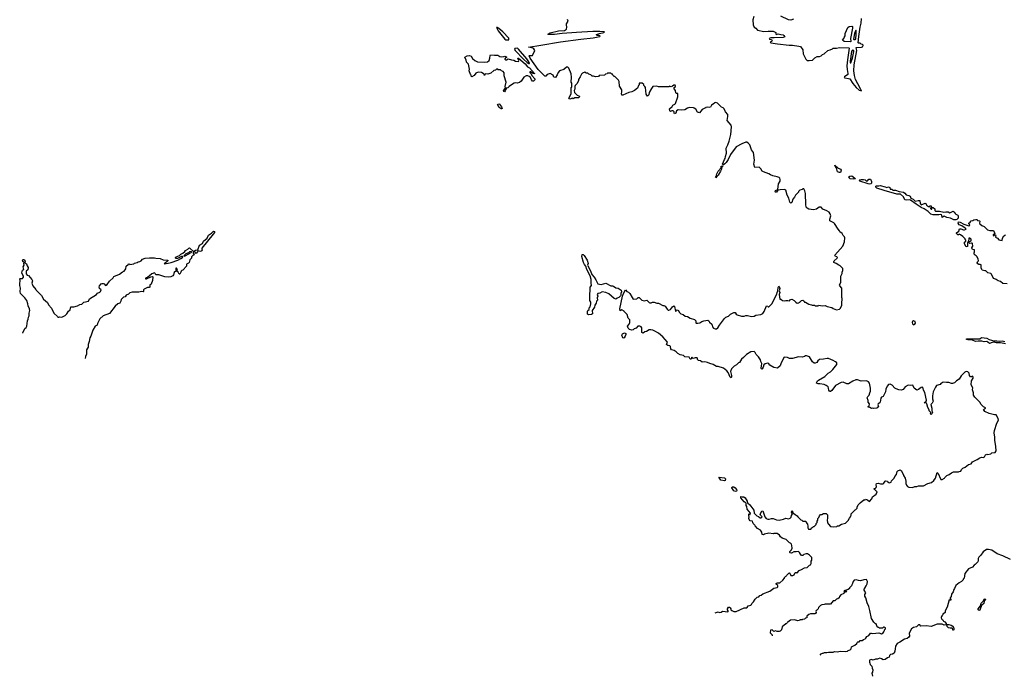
# Model space of a CAD drawing. Extents: x 2470790 to 2659118, y 702284 to 849036.
# Tile 1 of 154: x 2489317 to 2507334, y 750737 to 762759. Entities that reach past the tile are written whole.
import ezdxf

# ---------------------------------------------------------------- set-up
doc = ezdxf.new("R2010")
doc.units = 0

msp = doc.modelspace()

# ---------------------------------------------------------------- linework, layer by layer
at = {"layer": '0CON10XD'}
for points in [[(2500522, 757675), (2500545, 757640), (2500612, 757648), (2500635, 757670), (2500655, 757670), (2500703, 757623), (2500745, 757612), (2500792, 757622), (2500834, 757584), (2500848, 757578), (2500872, 757578), (2500895, 757590), (2500925, 757590), (2500975, 757572), (2501005, 757572), (2501088, 757528), (2501105, 757528), (2501130, 757515), (2501165, 757460), (2501183, 757443), (2501195, 757440), (2501226, 757454), (2501265, 757503), (2501285, 757518), (2501299, 757505), (2501315, 757422), (2501328, 757422), (2501332, 757438), (2501345, 757450), (2501370, 757435), (2501382, 757402), (2501413, 757375), (2501460, 757360), (2501493, 757333), (2501535, 757327), (2501585, 757296), (2501665, 757271), (2501687, 757245), (2501688, 757208), (2501695, 757200), (2501725, 757200), (2501765, 757210), (2501800, 757235), (2501834, 757246), (2501906, 757256), (2501926, 757246), (2501940, 757220), (2501981, 757185), (2501996, 757135), (2502013, 757113), (2502045, 757098), (2502065, 757098), (2502094, 757115), (2502125, 757168), (2502215, 757288), (2502237, 757313), (2502285, 757332), (2502325, 757368), (2502385, 757401), (2502406, 757396), (2502425, 757370), (2502448, 757358), (2502524, 757334), (2502575, 757333), (2502605, 757342), (2502635, 757342), (2502705, 757322), (2502755, 757332), (2502785, 757348), (2502877, 757363), (2502915, 757382), (2502942, 757415), (2502985, 757520), (2503007, 757517), (2503015, 757500), (2503025, 757500), (2503082, 757555), (2503173, 757735), (2503176, 757765), (2503191, 757795), (2503193, 757855), (2503205, 757878), (2503215, 757872), (2503224, 757835), (2503216, 757795), (2503226, 757765), (2503211, 757725), (2503225, 757642), (2503245, 757640), (2503275, 757620), (2503305, 757612), (2503335, 757620), (2503375, 757620), (2503405, 757612), (2503422, 757635), (2503445, 757642), (2503486, 757616), (2503517, 757587), (2503545, 757572), (2503572, 757578), (2503585, 757590), (2503595, 757590), (2503623, 757617), (2503645, 757622), (2503663, 757613), (2503675, 757590), (2503695, 757590), (2503755, 757550), (2503805, 757540), (2503815, 757530), (2503865, 757530), (2503875, 757520), (2503925, 757520), (2503935, 757530), (2504005, 757520), (2504055, 757528), (2504095, 757508), (2504175, 757488), (2504205, 757470), (2504265, 757450), (2504315, 757460), (2504335, 757480), (2504358, 757535), (2504358, 757595), (2504368, 757625), (2504368, 757655), (2504360, 757675), (2504360, 757845), (2504322, 757885), (2504318, 757905), (2504340, 757945), (2504340, 758065), (2504368, 758115), (2504368, 758135), (2504382, 758165), (2504382, 758185), (2504376, 758206), (2504330, 758255), (2504303, 758263), (2504260, 758295), (2504215, 758312), (2504212, 758325), (2504218, 758345), (2504278, 758395), (2504280, 758405), (2504270, 758415), (2504242, 758425), (2504232, 758445), (2504332, 758555), (2504376, 758614), (2504410, 758695), (2504418, 758765), (2504410, 758785), (2504385, 758810), (2504366, 758846), (2504322, 758875), (2504318, 758895), (2504292, 758925), (2504229, 759029), (2504215, 759042), (2504142, 759075), (2504139, 759105), (2504157, 759165), (2504146, 759206), (2504128, 759235), (2504085, 759262), (2504015, 759292), (2503985, 759328), (2503945, 759326), (2503895, 759290), (2503845, 759280), (2503755, 759293), (2503725, 759307), (2503711, 759325), (2503700, 759375), (2503698, 759575), (2503683, 759625), (2503665, 759660), (2503645, 759660), (2503635, 759650), (2503595, 759640), (2503570, 759615), (2503565, 759600), (2503514, 759546), (2503493, 759507), (2503464, 759476), (2503448, 759412), (2503425, 759398), (2503410, 759420), (2503389, 759489), (2503358, 759545), (2503335, 759637), (2503309, 759649), (2503235, 759647), (2503191, 759639), (2503165, 759604), (2503145, 759600), (2503138, 759605), (2503145, 759630), (2503187, 759653), (2503203, 759755), (2503231, 759805), (2503233, 759835), (2503227, 759855), (2503215, 759867), (2503175, 759883), (2503098, 759902), (2503055, 759916), (2503025, 759936), (2502925, 759971), (2502905, 759987), (2502879, 760029), (2502845, 760058), (2502770, 760055), (2502750, 760115), (2502761, 760185), (2502742, 760325), (2502710, 760375), (2502675, 760468), (2502649, 760499), (2502625, 760518), (2502605, 760518), (2502530, 760485), (2502428, 760432), (2502325, 760292), (2502279, 760201), (2502243, 760147), (2502220, 760120), (2502195, 760101), (2502185, 760100), (2502178, 760115), (2502212, 760198), (2502226, 760215), (2502229, 760255), (2502253, 760313), (2502244, 760406), (2502274, 760466), (2502298, 760535), (2502330, 760655), (2502344, 760795), (2502336, 760826), (2502260, 760915), (2502272, 760985), (2502272, 761025), (2502232, 761075), (2502205, 761130), (2502190, 761145), (2502160, 761155), (2502088, 761228), (2502055, 761240), (2502034, 761236), (2502009, 761211), (2501977, 761193), (2501955, 761160), (2501935, 761152), (2501905, 761158), (2501875, 761150), (2501868, 761142), (2501855, 761140), (2501805, 761112), (2501755, 761052), (2501722, 761065), (2501689, 761119), (2501661, 761141), (2501645, 761148), (2501575, 761152), (2501538, 761142), (2501485, 761110), (2501425, 761104), (2501365, 761107), (2501338, 761092), (2501325, 761047), (2501298, 761038), (2501290, 761055), (2501292, 761075), (2501275, 761090), (2501248, 761092), (2501225, 761080), (2501212, 761092), (2501210, 761125), (2501258, 761172), (2501260, 761185), (2501270, 761195), (2501305, 761210), (2501320, 761225), (2501359, 761345), (2501360, 761405), (2501335, 761410), (2501322, 761422), (2501320, 761465), (2501290, 761495), (2501290, 761515), (2501317, 761533), (2501317, 761547), (2501308, 761558), (2501285, 761560), (2501265, 761540), (2501235, 761532), (2501218, 761538), (2501205, 761540), (2501195, 761530), (2501115, 761532), (2501095, 761528), (2501005, 761532), (2500975, 761542), (2500905, 761538), (2500875, 761500), (2500838, 761425), (2500827, 761383), (2500805, 761360), (2500782, 761395), (2500768, 761515), (2500757, 761537), (2500740, 761555), (2500735, 761570), (2500705, 761600), (2500655, 761600), (2500650, 761595), (2500650, 761565), (2500640, 761555), (2500620, 761505), (2500565, 761460), (2500515, 761438), (2500465, 761428), (2500355, 761378), (2500338, 761378), (2500328, 761405), (2500338, 761435), (2500338, 761475), (2500292, 761545), (2500288, 761625), (2500275, 761650), (2500205, 761720), (2500195, 761720), (2500170, 761745), (2500165, 761760), (2500155, 761760), (2500135, 761780), (2500075, 761780), (2500065, 761770), (2500035, 761760), (2500017, 761743), (2499935, 761740), (2499923, 761737), (2499905, 761720), (2499855, 761710), (2499817, 761727), (2499795, 761728), (2499765, 761750), (2499733, 761763), (2499715, 761780), (2499683, 761783), (2499665, 761800), (2499655, 761800), (2499615, 761782), (2499595, 761760), (2499575, 761710), (2499542, 761665), (2499542, 761645), (2499517, 761593), (2499480, 761555), (2499473, 761535), (2499472, 761488), (2499460, 761465), (2499470, 761425), (2499515, 761380), (2499550, 761365), (2499560, 761355), (2499560, 761345), (2499545, 761330), (2499475, 761330), (2499445, 761310), (2499435, 761320), (2499385, 761302), (2499371, 761311), (2499366, 761325), (2499405, 761402), (2499410, 761515), (2499420, 761525), (2499422, 761565), (2499420, 761595), (2499410, 761615), (2499417, 761705), (2499408, 761765), (2499363, 761873), (2499345, 761888), (2499325, 761892), (2499271, 761849), (2499196, 761824), (2499167, 761795), (2499153, 761747), (2499120, 761700), (2499093, 761705), (2499080, 761745), (2499025, 761777), (2498966, 761754), (2498944, 761726), (2498925, 761726), (2498805, 761847), (2498655, 762052), (2498640, 762095), (2498648, 762102), (2498700, 762105), (2498740, 762195), (2498723, 762225), (2498705, 762239), (2498665, 762253), (2498630, 762255), (2498855, 762295), (2499215, 762351), (2499585, 762401), (2499810, 762425), (2499935, 762452), (2499940, 762465), (2499905, 762472), (2499875, 762470), (2499870, 762485), (2499925, 762506), (2500005, 762522), (2500020, 762535), (2500015, 762536), (2499935, 762545), (2499805, 762543), (2499504, 762524), (2499245, 762505), (2499105, 762488), (2498985, 762488), (2498983, 762497), (2499025, 762518), (2499175, 762554), (2499285, 762564), (2499320, 762585), (2499330, 762625), (2499330, 762635), (2499320, 762645), (2499320, 762685), (2499350, 762735), (2499340, 762765)], [(2502748, 762815), (2502732, 762755), (2502737, 762665), (2502755, 762622), (2502785, 762602), (2502815, 762568), (2502935, 762540), (2503015, 762551), (2503105, 762547), (2503152, 762525), (2503154, 762495), (2503165, 762486), (2503195, 762498), (2503245, 762491), (2503285, 762480), (2503299, 762469), (2503320, 762445), (2503290, 762435), (2503125, 762424), (2503064, 762426), (2503030, 762415), (2503035, 762402), (2503075, 762398), (2503088, 762375), (2503075, 762358), (2503050, 762345), (2503060, 762335), (2503186, 762316), (2503395, 762292), (2503455, 762291), (2503576, 762276), (2503605, 762266), (2503649, 762205), (2503654, 762135), (2503699, 762039), (2503725, 762013), (2503765, 762009), (2503822, 762018), (2503865, 762062), (2503910, 762085), (2503952, 762088), (2503985, 762100), (2504005, 762120), (2504040, 762135), (2504104, 762196), (2504145, 762207), (2504190, 762225), (2504204, 762236), (2504265, 762239), (2504315, 762248), (2504490, 762245), (2504496, 762236), (2504463, 762027), (2504453, 761915), (2504459, 761845), (2504472, 761775), (2504469, 761755), (2504407, 761715), (2504403, 761703), (2504415, 761693), (2504485, 761685), (2504505, 761676), (2504560, 761590), (2504621, 761515), (2504675, 761470), (2504719, 761455), (2504704, 761495), (2504652, 761582), (2504613, 761663), (2504592, 761735), (2504579, 761825), (2504585, 761935), (2504633, 762195), (2504632, 762222), (2504621, 762249), (2504722, 762258), (2504740, 762265), (2504750, 762285), (2504750, 762295), (2504737, 762307), (2504715, 762310), (2504695, 762328), (2504668, 762328), (2504658, 762338), (2504671, 762451), (2504694, 762625), (2504713, 762695), (2504719, 762781)], [(2503475, 762770), (2503425, 762753), (2503385, 762757), (2503242, 762825)], [(2498265, 762391), (2498269, 762405), (2498265, 762418), (2498155, 762536), (2498085, 762598), (2498055, 762617), (2498042, 762618), (2498075, 762557), (2498195, 762403), (2498215, 762393), (2498265, 762391)], [(2504515, 762353), (2504405, 762361), (2504372, 762385), (2504400, 762415), (2504402, 762435), (2504419, 762465), (2504420, 762505), (2504470, 762615), (2504492, 762635), (2504545, 762641), (2504557, 762635), (2504556, 762606), (2504521, 762415), (2504525, 762360), (2504515, 762353)], [(2504605, 762395), (2504615, 762405), (2504626, 762495), (2504625, 762560), (2504617, 762567), (2504595, 762504), (2504574, 762405), (2504583, 762395), (2504605, 762395)], [(2498635, 761956), (2498643, 761957), (2498644, 761965), (2498636, 761985), (2498595, 762043), (2498445, 762222), (2498425, 762236), (2498375, 762233), (2498369, 762215), (2498381, 762195), (2498535, 762039), (2498605, 761975), (2498635, 761956)], [(2504525, 761968), (2504556, 762055), (2504580, 762175), (2504579, 762195), (2504565, 762202), (2504547, 762195), (2504538, 762175), (2504512, 762002), (2504515, 761968), (2504525, 761968)], [(2498185, 761441), (2498173, 761445), (2498171, 761455), (2498208, 761512), (2498203, 761535), (2498217, 761615), (2498184, 761734), (2498182, 761785), (2498165, 761808), (2498135, 761822), (2498115, 761842), (2498074, 761844), (2498045, 761859), (2498023, 761837), (2497994, 761827), (2497935, 761780), (2497885, 761759), (2497844, 761766), (2497836, 761764), (2497825, 761740), (2497814, 761764), (2497765, 761792), (2497705, 761798), (2497665, 761780), (2497633, 761737), (2497593, 761713), (2497580, 761725), (2497580, 761745), (2497568, 761758), (2497544, 761824), (2497548, 761855), (2497528, 761945), (2497493, 761983), (2497487, 762027), (2497460, 762065), (2497462, 762075), (2497505, 762098), (2497545, 762104), (2497575, 762093), (2497605, 762048), (2497644, 762014), (2497695, 761990), (2497815, 761981), (2497875, 761990), (2497908, 762015), (2497921, 762055), (2497924, 762106), (2497933, 762117), (2498005, 762109), (2498065, 762112), (2498105, 762084), (2498125, 762079), (2498175, 762083), (2498195, 762092), (2498225, 762078), (2498223, 762067), (2498205, 762059), (2498197, 762045), (2498196, 762035), (2498205, 762024), (2498225, 762024), (2498255, 762041), (2498315, 762022), (2498357, 762017), (2498391, 762001), (2498445, 761993), (2498448, 762015), (2498431, 762055), (2498445, 762055), (2498565, 761948), (2498608, 761898), (2498643, 761875), (2498738, 761775), (2498735, 761767), (2498715, 761773), (2498666, 761805), (2498650, 761805), (2498651, 761795), (2498675, 761769), (2498689, 761739), (2498744, 761675), (2498745, 761660), (2498718, 761632), (2498700, 761635), (2498682, 761655), (2498656, 761716), (2498615, 761733), (2498585, 761730), (2498542, 761708), (2498492, 761635), (2498465, 761610), (2498422, 761598), (2498385, 761602), (2498365, 761598), (2498295, 761557), (2498274, 761536), (2498246, 761514), (2498220, 761505), (2498218, 761485), (2498206, 761474), (2498201, 761455), (2498185, 761441)], [(2498135, 761126), (2498125, 761128), (2498093, 761153), (2498064, 761195), (2498062, 761205), (2498071, 761215), (2498085, 761218), (2498095, 761212), (2498135, 761162), (2498145, 761133), (2498135, 761126)], [(2502055, 759861), (2502049, 759875), (2502055, 759886), (2502062, 759888), (2502074, 759935), (2502097, 759985), (2502153, 760047), (2502155, 760075), (2502175, 760082), (2502179, 760065), (2502158, 760052), (2502156, 760025), (2502139, 759985), (2502098, 759912), (2502071, 759889), (2502055, 759861)], [(2504315, 759960), (2504282, 759975), (2504271, 760025), (2504256, 760056), (2504238, 760075), (2504234, 760096), (2504293, 760043), (2504341, 760025), (2504346, 760005), (2504335, 759964), (2504315, 759960)], [(2504575, 759840), (2504515, 759847), (2504480, 759875), (2504505, 759893), (2504545, 759899), (2504600, 759855), (2504610, 759845), (2504605, 759843), (2504575, 759840)], [(2504875, 759749), (2504845, 759753), (2504693, 759805), (2504682, 759818), (2504688, 759825), (2504715, 759832), (2504755, 759834), (2504785, 759826), (2504815, 759802), (2504830, 759810), (2504855, 759841), (2504885, 759841), (2504906, 759795), (2504906, 759775), (2504895, 759754), (2504875, 759749)], [(2506413, 759093), (2506351, 759125), (2506285, 759135), (2506245, 759158), (2506235, 759159), (2506195, 759140), (2506189, 759175), (2506182, 759185), (2506165, 759193), (2506135, 759186), (2506035, 759187), (2505989, 759199), (2505940, 759245), (2505865, 759297), (2505815, 759320), (2505719, 759379), (2505616, 759456), (2505595, 759460), (2505545, 759454), (2505514, 759464), (2505491, 759515), (2505435, 759562), (2505366, 759566), (2505135, 759630), (2504999, 759675), (2504982, 759692), (2504980, 759710), (2504995, 759720), (2505035, 759717), (2505065, 759723), (2505155, 759700), (2505185, 759686), (2505215, 759700), (2505236, 759686), (2505247, 759657), (2505275, 759656), (2505295, 759641), (2505340, 759640), (2505412, 759612), (2505490, 759600), (2505514, 759584), (2505535, 759552), (2505589, 759539), (2505609, 759529), (2505625, 759494), (2505664, 759474), (2505705, 759436), (2505755, 759450), (2505785, 759448), (2505794, 759395), (2505815, 759371), (2505885, 759400), (2505905, 759390), (2505913, 759365), (2505945, 759337), (2505965, 759330), (2505975, 759350), (2505995, 759350), (2506000, 759325), (2505982, 759308), (2505985, 759300), (2505995, 759290), (2506005, 759290), (2506012, 759318), (2506035, 759320), (2506062, 759295), (2506064, 759265), (2506075, 759255), (2506145, 759256), (2506225, 759233), (2506265, 759244), (2506305, 759244), (2506335, 759221), (2506395, 759252), (2506415, 759238), (2506432, 759208), (2506445, 759197), (2506483, 759183), (2506492, 759165), (2506491, 759125), (2506467, 759103), (2506445, 759095), (2506413, 759093)], [(2507385, 757923), (2507305, 757930), (2507265, 757967), (2507220, 757975), (2507183, 758003), (2507145, 758019), (2507121, 758045), (2507098, 758098), (2507085, 758110), (2507035, 758127), (2506995, 758158), (2506975, 758158), (2506930, 758175), (2506920, 758185), (2506912, 758215), (2506908, 758268), (2506895, 758280), (2506865, 758278), (2506847, 758287), (2506840, 758305), (2506846, 758324), (2506860, 758345), (2506858, 758378), (2506833, 758423), (2506818, 758438), (2506800, 758445), (2506782, 758465), (2506780, 758495), (2506790, 758505), (2506790, 758545), (2506753, 758553), (2506743, 758563), (2506742, 758585), (2506758, 758615), (2506752, 758662), (2506745, 758670), (2506735, 758670), (2506705, 758660), (2506692, 758675), (2506692, 758698), (2506717, 758703), (2506728, 758712), (2506728, 758738), (2506695, 758760), (2506682, 758758), (2506680, 758695), (2506663, 758677), (2506658, 758655), (2506660, 758605), (2506635, 758603), (2506603, 758655), (2506608, 758685), (2506630, 758705), (2506630, 758725), (2506620, 758735), (2506620, 758745), (2506575, 758792), (2506535, 758818), (2506505, 758830), (2506495, 758820), (2506485, 758820), (2506460, 758845), (2506460, 758855), (2506501, 758889), (2506513, 758927), (2506539, 758929), (2506585, 758910), (2506605, 758910), (2506638, 758922), (2506620, 758945), (2506555, 758986), (2506505, 759006), (2506491, 759035), (2506495, 759056), (2506523, 759055), (2506595, 759016), (2506685, 758984), (2506702, 758995), (2506698, 759008), (2506683, 759023), (2506684, 759036), (2506712, 759055), (2506730, 759075), (2506755, 759080), (2506775, 759094), (2506815, 759100), (2506835, 759098), (2506845, 759080), (2506877, 759077), (2506885, 759070), (2506880, 759035), (2506885, 759022), (2506925, 758992), (2506965, 758972), (2507025, 758910), (2507067, 758897), (2507135, 758898), (2507158, 758845), (2507148, 758832), (2507130, 758825), (2507130, 758805), (2507145, 758800), (2507152, 758818), (2507175, 758818), (2507180, 758795), (2507170, 758785), (2507172, 758775), (2507207, 758757), (2507235, 758731), (2507295, 758718), (2507303, 758757), (2507326, 758804), (2507355, 758821)], [(2492545, 758480), (2492535, 758486), (2492516, 758525), (2492535, 758539), (2492575, 758548), (2492609, 758631), (2492659, 758661), (2492683, 758707), (2492748, 758762), (2492773, 758817), (2492825, 758849), (2492864, 758886), (2492883, 758883), (2492881, 758865), (2492858, 758832), (2492650, 758575), (2492648, 758558), (2492658, 758545), (2492652, 758525), (2492625, 758518), (2492584, 758526), (2492545, 758480)], [(2489375, 757020), (2489377, 757023), (2489412, 757105), (2489436, 757124), (2489448, 757145), (2489458, 757245), (2489472, 757275), (2489478, 757315), (2489488, 757335), (2489490, 757385), (2489502, 757435), (2489496, 757466), (2489471, 757521), (2489468, 757555), (2489448, 757615), (2489412, 757665), (2489333, 757745), (2489324, 757785), (2489329, 757845), (2489320, 757895), (2489317, 757925), (2489328, 757985), (2489320, 758015), (2489325, 758020), (2489365, 758020), (2489388, 758045), (2489387, 758065), (2489372, 758082), (2489356, 758125), (2489369, 758171), (2489390, 758185), (2489380, 758235), (2489396, 758264), (2489392, 758295), (2489400, 758315), (2489374, 758334), (2489370, 758355), (2489375, 758370), (2489395, 758370), (2489408, 758358), (2489418, 758335), (2489410, 758315), (2489441, 758291), (2489451, 758255), (2489472, 758225), (2489463, 758177), (2489433, 758155), (2489434, 758104), (2489455, 758080), (2489478, 758078), (2489538, 758005), (2489550, 757975), (2489540, 757935), (2489560, 757885), (2489615, 757820), (2489620, 757805), (2489715, 757710), (2489755, 757640), (2489823, 757583), (2489845, 757540), (2489900, 757475), (2489943, 757383), (2490010, 757325), (2490015, 757310), (2490035, 757310), (2490045, 757318), (2490085, 757312), (2490146, 757344), (2490178, 757375), (2490207, 757423), (2490238, 757445), (2490255, 757500), (2490309, 757501), (2490375, 757522), (2490420, 757545), (2490455, 757553), (2490492, 757588), (2490575, 757608), (2490594, 757646), (2490720, 757725), (2490740, 757755), (2490785, 757770), (2490797, 757783), (2490808, 757815), (2490777, 757837), (2490771, 757865), (2490776, 757885), (2490805, 757921), (2490825, 757932), (2490845, 757931), (2490862, 757922), (2490885, 757892), (2490915, 757912), (2490961, 757969), (2491025, 758030), (2491041, 758059), (2491142, 758098), (2491195, 758140), (2491228, 758152), (2491258, 758195), (2491262, 758245), (2491300, 758275), (2491305, 758290), (2491327, 758287), (2491335, 758280), (2491405, 758290), (2491415, 758300), (2491465, 758312), (2491485, 758328), (2491515, 758332), (2491540, 758345), (2491565, 758372), (2491614, 758396), (2491695, 758402), (2491785, 758400), (2491805, 758390), (2491885, 758388), (2491945, 758362), (2492027, 758357), (2492030, 758345), (2492022, 758335), (2491978, 758302), (2491960, 758295), (2491965, 758290), (2491995, 758298), (2492035, 758300), (2492089, 758315), (2492208, 758355), (2492267, 758385), (2492298, 758405), (2492302, 758415), (2492295, 758422), (2492275, 758422), (2492205, 758388), (2492178, 758388), (2492170, 758395), (2492170, 758405), (2492180, 758415), (2492238, 758442), (2492265, 758468), (2492300, 758485), (2492336, 758514), (2492350, 758535), (2492395, 758560), (2492410, 758575), (2492425, 758580), (2492435, 758572), (2492494, 758524), (2492493, 758483), (2492510, 758455), (2492485, 758442), (2492460, 758415), (2492458, 758392), (2492430, 758365), (2492420, 758315), (2492405, 758300), (2492370, 758285), (2492370, 758245), (2492300, 758175), (2492285, 758170), (2492270, 758155), (2492268, 758135), (2492248, 758102), (2492235, 758100), (2492215, 758134), (2492190, 758155), (2492202, 758185), (2492185, 758210), (2492175, 758210), (2492172, 758185), (2492178, 758162), (2492145, 758130), (2492132, 758088), (2492119, 758071), (2492085, 758052), (2492035, 758043), (2491971, 758051), (2491865, 758087), (2491808, 758088), (2491793, 758115), (2491782, 758122), (2491735, 758105), (2491691, 758069), (2491663, 758047), (2491619, 758025), (2491620, 758015), (2491635, 758012), (2491715, 758054), (2491747, 758057), (2491752, 758052), (2491747, 757985), (2491720, 757915), (2491698, 757902), (2491696, 757864), (2491685, 757858), (2491655, 757858), (2491593, 757825), (2491584, 757815), (2491582, 757785), (2491575, 757778), (2491545, 757780), (2491495, 757770), (2491375, 757770), (2491335, 757760), (2491306, 757734), (2491267, 757713), (2491245, 757688), (2491214, 757676), (2491197, 757663), (2491174, 757636), (2491166, 757604), (2491148, 757572), (2491114, 757556), (2491066, 757514), (2490963, 757377), (2490842, 757335), (2490785, 757280), (2490738, 757195), (2490732, 757165), (2490700, 757145), (2490654, 757076), (2490619, 756965), (2490603, 756935), (2490590, 756865), (2490568, 756815), (2490570, 756765), (2490558, 756745), (2490542, 756715), (2490537, 756633), (2490518, 756592), (2490517, 756558)], [(2492325, 758430), (2492345, 758434), (2492452, 758495), (2492462, 758505), (2492458, 758515), (2492425, 758507), (2492405, 758492), (2492358, 758475), (2492320, 758435), (2492325, 758430)], [(2499725, 757354), (2499706, 757366), (2499704, 757415), (2499714, 757436), (2499740, 757455), (2499740, 757485), (2499757, 757503), (2499770, 757555), (2499770, 757585), (2499750, 757615), (2499748, 757755), (2499758, 757785), (2499758, 757862), (2499782, 757895), (2499772, 757935), (2499773, 758005), (2499755, 758068), (2499696, 758185), (2499678, 758245), (2499650, 758280), (2499634, 758315), (2499606, 758425), (2499610, 758460), (2499625, 758458), (2499645, 758441), (2499699, 758355), (2499720, 758295), (2499709, 758265), (2499711, 758255), (2499763, 758163), (2499788, 758095), (2499828, 758048), (2499859, 757999), (2499895, 757923), (2499955, 757913), (2500045, 757937), (2500135, 757888), (2500165, 757888), (2500185, 757878), (2500225, 757850), (2500265, 757842), (2500325, 757808), (2500328, 757775), (2500314, 757746), (2500316, 757715), (2500309, 757701), (2500280, 757670), (2500251, 757659), (2500225, 757640), (2500194, 757654), (2500095, 757739), (2500045, 757762), (2499975, 757777), (2499935, 757752), (2499895, 757744), (2499884, 757726), (2499894, 757695), (2499881, 757665), (2499888, 757625), (2499873, 757605), (2499865, 757568), (2499839, 757535), (2499836, 757494), (2499792, 757435), (2499797, 757375), (2499778, 757362), (2499725, 757354)], [(2502534, 754026), (2502565, 754022), (2502594, 754005), (2502626, 753946), (2502632, 753912), (2502677, 753877), (2502749, 753779), (2502756, 753725), (2502805, 753677), (2502834, 753664), (2502865, 753641), (2502885, 753640), (2502900, 753655), (2502892, 753672), (2502870, 753690), (2502866, 753705), (2502895, 753760), (2502915, 753768), (2502952, 753655), (2502975, 753628), (2503004, 753614), (2503033, 753613), (2503074, 753626), (2503103, 753627), (2503165, 753600), (2503215, 753597), (2503295, 753612), (2503335, 753630), (2503385, 753620), (2503415, 753630), (2503432, 753648), (2503438, 753682), (2503458, 753715), (2503438, 753745), (2503445, 753767), (2503455, 753760), (2503462, 753732), (2503505, 753698), (2503546, 753676), (2503555, 753660), (2503612, 753602), (2503628, 753598), (2503645, 753580), (2503695, 753580), (2503710, 753565), (2503710, 753555), (2503730, 753525), (2503740, 753485), (2503740, 753455), (2503753, 753433), (2503795, 753430), (2503812, 753458), (2503825, 753460), (2503845, 753480), (2503855, 753480), (2503890, 753515), (2503890, 753535), (2503910, 753555), (2503910, 753575), (2503920, 753595), (2503920, 753625), (2503940, 753645), (2503952, 753678), (2503972, 753698), (2503995, 753700), (2504024, 753716), (2504075, 753720), (2504100, 753695), (2504098, 753625), (2504090, 753605), (2504100, 753545), (2504115, 753520), (2504153, 753483), (2504215, 753472), (2504267, 753483), (2504275, 753490), (2504305, 753490), (2504355, 753520), (2504425, 753540), (2504475, 753590), (2504500, 753635), (2504520, 753655), (2504523, 753677), (2504530, 753685), (2504530, 753715), (2504602, 753788), (2504618, 753792), (2504640, 753815), (2504643, 753837), (2504660, 753875), (2504694, 753916), (2504765, 753970), (2504785, 753970), (2504795, 753978), (2504831, 753971), (2504865, 753940), (2504910, 753985), (2504924, 754026), (2504990, 754075), (2505007, 754117), (2504995, 754130), (2504980, 754135), (2504978, 754148), (2504962, 754152), (2504950, 754165), (2504950, 754175), (2504975, 754180), (2504987, 754193), (2504992, 754215), (2504987, 754245), (2504998, 754265), (2505025, 754272), (2505066, 754264), (2505116, 754264), (2505129, 754271), (2505151, 754309), (2505165, 754318), (2505195, 754310), (2505205, 754290), (2505225, 754282), (2505265, 754290), (2505272, 754318), (2505318, 754365), (2505328, 754395), (2505358, 754435), (2505375, 754490), (2505385, 754502), (2505427, 754517), (2505446, 754506), (2505472, 754462), (2505480, 754435), (2505490, 754425), (2505490, 754415), (2505517, 754367), (2505532, 754312), (2505532, 754265), (2505542, 754235), (2505561, 754211), (2505585, 754198), (2505655, 754192), (2505698, 754212), (2505735, 754212), (2505765, 754222), (2505853, 754227), (2505935, 754268), (2506000, 754285), (2506045, 754320), (2506076, 754364), (2506105, 754470), (2506125, 754448), (2506167, 754355), (2506175, 754343), (2506195, 754338), (2506240, 754365), (2506245, 754380), (2506280, 754415), (2506325, 754430), (2506365, 754460), (2506405, 754480), (2506495, 754482), (2506505, 754490), (2506537, 754493), (2506552, 754525), (2506575, 754548), (2506620, 754565), (2506680, 754615), (2506725, 754630), (2506754, 754666), (2506840, 754705), (2506885, 754740), (2506915, 754748), (2506945, 754742), (2506970, 754755), (2506990, 754795), (2507015, 754802), (2507035, 754800), (2507085, 754813), (2507105, 754826), (2507165, 754836), (2507182, 754865), (2507180, 754945), (2507158, 755062), (2507163, 755115), (2507151, 755195), (2507154, 755235), (2507200, 755375), (2507228, 755425), (2507223, 755455), (2507185, 755522), (2507154, 755524), (2507055, 755551), (2506980, 755585), (2506952, 755625), (2506992, 755645), (2506990, 755655), (2506952, 755672), (2506908, 755715), (2506885, 755758), (2506795, 755850), (2506770, 755885), (2506772, 755925), (2506754, 755985), (2506756, 756016), (2506727, 756075), (2506733, 756145), (2506762, 756195), (2506766, 756214), (2506758, 756228), (2506745, 756230), (2506732, 756218), (2506715, 756222), (2506694, 756244), (2506690, 756285), (2506679, 756299), (2506665, 756310), (2506635, 756316), (2506613, 756305), (2506545, 756237), (2506508, 756175), (2506458, 756145), (2506425, 756110), (2506385, 756097), (2506365, 756097), (2506319, 756119), (2506275, 756119), (2506215, 756120), (2506195, 756113), (2506175, 756100), (2506163, 756077), (2506095, 756059), (2506075, 756032), (2506034, 755946), (2506017, 755875), (2506018, 755815), (2506032, 755775), (2506015, 755740), (2505992, 755715), (2506008, 755645), (2506008, 755598), (2506018, 755575), (2506010, 755545), (2505995, 755532), (2505984, 755544), (2505987, 755567), (2505958, 755595), (2505958, 755615), (2505935, 755660), (2505918, 755728), (2505908, 755738), (2505870, 755745), (2505903, 755777), (2505907, 755793), (2505881, 755931), (2505856, 755975), (2505845, 756029), (2505812, 756025), (2505762, 755988), (2505735, 755979), (2505683, 756015), (2505668, 756055), (2505657, 756065), (2505615, 756061), (2505575, 756069), (2505522, 756035), (2505484, 755986), (2505445, 755977), (2505405, 755981), (2505355, 756000), (2505332, 756015), (2505279, 756069), (2505247, 756087), (2505215, 756080), (2505193, 756047), (2505168, 755995), (2505158, 755945), (2505132, 755885), (2505115, 755860), (2505085, 755850), (2505075, 755830), (2505063, 755755), (2505056, 755744), (2505028, 755725), (2505022, 755705), (2505030, 755685), (2505010, 755655), (2504995, 755647), (2504945, 755642), (2504925, 755648), (2504905, 755640), (2504875, 755657), (2504840, 755665), (2504840, 755675), (2504858, 755692), (2504866, 755725), (2504840, 755755), (2504841, 755785), (2504827, 755835), (2504835, 755860), (2504862, 755885), (2504872, 755925), (2504888, 755955), (2504888, 756015), (2504864, 756104), (2504846, 756126), (2504825, 756140), (2504805, 756147), (2504715, 756143), (2504645, 756163), (2504615, 756163), (2504565, 756143), (2504485, 756094), (2504454, 756094), (2504385, 756120), (2504351, 756119), (2504245, 756062), (2504177, 755973), (2504156, 755954), (2504145, 755952), (2504133, 755955), (2504120, 755975), (2504116, 756015), (2504108, 756035), (2504075, 756062), (2504035, 756082), (2503958, 756092), (2503925, 756092), (2503900, 756105), (2503902, 756125), (2503918, 756145), (2503935, 756162), (2504051, 756229), (2504112, 756285), (2504155, 756312), (2504198, 756352), (2504272, 756445), (2504270, 756475), (2504246, 756496), (2504205, 756520), (2504115, 756554), (2504095, 756559), (2504025, 756541), (2503955, 756540), (2503923, 756515), (2503902, 756485), (2503875, 756468), (2503855, 756468), (2503822, 756495), (2503767, 756585), (2503716, 756606), (2503695, 756603), (2503675, 756590), (2503635, 756578), (2503566, 756584), (2503455, 756558), (2503405, 756558), (2503365, 756572), (2503308, 756582), (2503252, 756475), (2503235, 756420), (2503185, 756380), (2503115, 756390), (2503045, 756432), (2503026, 756456), (2503005, 756470), (2502955, 756460), (2502935, 756440), (2502921, 756399), (2502905, 756369), (2502895, 756361), (2502885, 756370), (2502882, 756385), (2502891, 756415), (2502894, 756464), (2502879, 756499), (2502873, 756533), (2502838, 756585), (2502792, 756632), (2502772, 756665), (2502755, 756682), (2502693, 756677), (2502615, 756632), (2502563, 756577), (2502524, 756546), (2502486, 756484), (2502470, 756475), (2502435, 756440), (2502390, 756415), (2502340, 756365), (2502326, 756315), (2502344, 756245), (2502344, 756216), (2502335, 756200), (2502317, 756217), (2502278, 756298), (2502255, 756332), (2502197, 756377), (2502097, 756407), (2502065, 756410), (2502007, 756447), (2501943, 756463), (2501905, 756480), (2501855, 756492), (2501805, 756490), (2501772, 756512), (2501735, 756520), (2501720, 756535), (2501722, 756555), (2501715, 756567), (2501675, 756570), (2501639, 756559), (2501615, 756578), (2501608, 756572), (2501610, 756555), (2501597, 756543), (2501585, 756544), (2501568, 756578), (2501488, 756588), (2501465, 756610), (2501405, 756622), (2501360, 756645), (2501331, 756681), (2501295, 756702), (2501244, 756714), (2501232, 756735), (2501227, 756777), (2501215, 756788), (2501175, 756793), (2501158, 756805), (2501152, 756815), (2501168, 756855), (2501085, 756952), (2501005, 757018), (2500937, 757057), (2500905, 757072), (2500865, 757082), (2500838, 757082), (2500785, 757052), (2500753, 757047), (2500725, 757020), (2500700, 757035), (2500698, 757115), (2500686, 757136), (2500665, 757150), (2500630, 757145), (2500596, 757114), (2500563, 757097), (2500545, 757080), (2500515, 757072), (2500475, 757087), (2500449, 757109), (2500437, 757145), (2500470, 757185), (2500482, 757215), (2500482, 757265), (2500452, 757295), (2500435, 757360), (2500380, 757415), (2500380, 757425), (2500335, 757448), (2500305, 757430), (2500299, 757465), (2500345, 757695), (2500365, 757746), (2500405, 757812), (2500425, 757782), (2500455, 757770), (2500479, 757749), (2500522, 757675)], [(2505675, 757174), (2505697, 757183), (2505707, 757205), (2505702, 757232), (2505675, 757246), (2505654, 757236), (2505647, 757215), (2505651, 757191), (2505675, 757174)], [(2500365, 756928), (2500355, 756932), (2500336, 756985), (2500350, 757005), (2500385, 757027), (2500407, 757015), (2500411, 756995), (2500399, 756965), (2500375, 756932), (2500365, 756928)], [(2507355, 756826), (2507265, 756841), (2507185, 756844), (2507136, 756856), (2507109, 756851), (2507065, 756831), (2507035, 756858), (2507015, 756867), (2506965, 756861), (2506925, 756873), (2506855, 756875), (2506805, 756868), (2506750, 756890), (2506665, 756895), (2506641, 756905), (2506640, 756915), (2506665, 756919), (2506865, 756913), (2506885, 756919), (2506915, 756940), (2507015, 756926), (2507055, 756902), (2507145, 756878), (2507195, 756878), (2507245, 756871), (2507295, 756881), (2507345, 756868)], [(2502215, 754318), (2502145, 754329), (2502112, 754385), (2502215, 754372), (2502234, 754355), (2502225, 754321), (2502215, 754318)], [(2502415, 754118), (2502385, 754136), (2502350, 754185), (2502354, 754206), (2502385, 754207), (2502410, 754190), (2502433, 754155), (2502439, 754135), (2502435, 754124), (2502415, 754118)], [(2502044, 751897), (2502095, 751917), (2502125, 751908), (2502155, 751910), (2502175, 751930), (2502272, 751918), (2502280, 751925), (2502280, 751935), (2502267, 751955), (2502266, 751975), (2502286, 752004), (2502305, 752001), (2502315, 751993), (2502327, 751975), (2502332, 751952), (2502345, 751940), (2502385, 751922), (2502426, 751924), (2502575, 751992), (2502622, 751988), (2502630, 751995), (2502645, 752030), (2502695, 752042), (2502710, 752055), (2502715, 752070), (2502745, 752100), (2502775, 752150), (2502810, 752185), (2502840, 752195), (2502860, 752215), (2502885, 752222), (2502915, 752248), (2503045, 752298), (2503115, 752352), (2503180, 752365), (2503190, 752375), (2503187, 752397), (2503162, 752425), (2503161, 752439), (2503175, 752449), (2503225, 752450), (2503280, 752500), (2503310, 752535), (2503310, 752545), (2503335, 752570), (2503350, 752575), (2503352, 752588), (2503392, 752628), (2503405, 752630), (2503410, 752625), (2503430, 752585), (2503466, 752584), (2503490, 752595), (2503505, 752640), (2503525, 752640), (2503535, 752630), (2503545, 752630), (2503580, 752675), (2503625, 752690), (2503678, 752722), (2503725, 752732), (2503770, 752775), (2503785, 752780), (2503800, 752805), (2503800, 752845), (2503810, 752865), (2503810, 752915), (2503770, 752955), (2503735, 752978), (2503705, 752978), (2503665, 752967), (2503645, 752952), (2503625, 752952), (2503604, 752974), (2503587, 753007), (2503565, 753024), (2503525, 753014), (2503485, 753019), (2503439, 752991), (2503416, 752996), (2503409, 753005), (2503408, 753022), (2503438, 753055), (2503450, 753085), (2503448, 753135), (2503440, 753155), (2503420, 753175), (2503405, 753180), (2503340, 753245), (2503270, 753265), (2503241, 753291), (2503220, 753320), (2503175, 753350), (2503115, 753352), (2503105, 753348), (2503023, 753357), (2502945, 753340), (2502925, 753328), (2502905, 753332), (2502897, 753377), (2502873, 753413), (2502820, 753445), (2502774, 753494), (2502770, 753505), (2502740, 753535), (2502730, 753555), (2502728, 753578), (2502685, 753586), (2502667, 753607), (2502660, 753625), (2502668, 753655), (2502658, 753668), (2502660, 753705), (2502665, 753710), (2502675, 753700), (2502685, 753700), (2502688, 753725), (2502628, 753798), (2502623, 753845), (2502612, 753865), (2502610, 753905), (2502573, 753933), (2502512, 754005), (2502513, 754027), (2502534, 754026)], [(2507448, 752878), (2507304, 752944), (2507205, 752977), (2507104, 753044), (2507045, 753060), (2507005, 753056), (2506946, 753014), (2506905, 752958), (2506865, 752918), (2506853, 752895), (2506858, 752855), (2506850, 752835), (2506832, 752815), (2506803, 752787), (2506780, 752775), (2506750, 752735), (2506678, 752702), (2506613, 752617), (2506600, 752535), (2506583, 752517), (2506580, 752505), (2506550, 752475), (2506505, 752450), (2506445, 752400), (2506424, 752346), (2506408, 752325), (2506400, 752285), (2506368, 752242), (2506362, 752198), (2506340, 752175), (2506342, 752162), (2506357, 752145), (2506355, 752130), (2506335, 752130), (2506323, 752137), (2506287, 752003), (2506253, 751937), (2506250, 751905), (2506210, 751875), (2506208, 751862), (2506190, 751845), (2506190, 751835), (2506180, 751825), (2506180, 751805), (2506192, 751785), (2506211, 751771), (2506224, 751744), (2506245, 751733), (2506272, 751705), (2506270, 751680), (2506235, 751674), (2506195, 751692), (2506105, 751692), (2505995, 751652), (2505905, 751662), (2505805, 751658), (2505785, 751677), (2505765, 751679), (2505725, 751642), (2505672, 751628), (2505638, 751605), (2505590, 751525), (2505599, 751475), (2505588, 751455), (2505555, 751432), (2505505, 751418), (2505425, 751360), (2505375, 751336), (2505345, 751290), (2505337, 751243), (2505330, 751195), (2505316, 751164), (2505290, 751145), (2505250, 751135), (2505235, 751120), (2505225, 751090), (2505195, 751078), (2505155, 751042), (2505118, 751038), (2505085, 751060), (2505055, 751068), (2505025, 751060), (2505015, 751050), (2504975, 751050), (2504935, 751032), (2504895, 751042), (2504870, 751035), (2504868, 750995), (2504872, 750975), (2504882, 750955), (2504910, 750925), (2504913, 750885), (2504928, 750855), (2504920, 750815), (2504910, 750795), (2504920, 750737)], [(2503965, 751122), (2503966, 751124), (2503984, 751146), (2504005, 751158), (2504022, 751158), (2504045, 751172), (2504085, 751172), (2504115, 751180), (2504205, 751180), (2504225, 751190), (2504275, 751188), (2504335, 751198), (2504435, 751192), (2504462, 751198), (2504475, 751210), (2504515, 751220), (2504532, 751238), (2504540, 751275), (2504573, 751297), (2504600, 751305), (2504635, 751340), (2504640, 751355), (2504655, 751370), (2504675, 751370), (2504698, 751392), (2504735, 751390), (2504759, 751411), (2504788, 751422), (2504802, 751435), (2504818, 751465), (2504853, 751487), (2504884, 751526), (2504905, 751530), (2504925, 751520), (2505035, 751533), (2505085, 751513), (2505115, 751534), (2505129, 751551), (2505142, 751575), (2505142, 751588), (2505158, 751605), (2505160, 751625), (2505135, 751640), (2505122, 751638), (2505105, 751620), (2505045, 751620), (2505035, 751630), (2505025, 751630), (2505010, 751645), (2504990, 751695), (2504975, 751700), (2504945, 751730), (2504904, 751794), (2504873, 751945), (2504853, 752015), (2504822, 752085), (2504798, 752175), (2504780, 752205), (2504783, 752237), (2504802, 752265), (2504772, 752315), (2504770, 752335), (2504790, 752355), (2504790, 752365), (2504808, 752392), (2504822, 752428), (2504828, 752475), (2504815, 752508), (2504765, 752502), (2504705, 752487), (2504665, 752490), (2504625, 752502), (2504584, 752496), (2504568, 752475), (2504558, 752435), (2504542, 752415), (2504537, 752393), (2504500, 752355), (2504500, 752345), (2504475, 752324), (2504400, 752305), (2504405, 752290), (2504418, 752302), (2504435, 752302), (2504445, 752282), (2504405, 752270), (2504395, 752252), (2504345, 752230), (2504315, 752200), (2504310, 752175), (2504290, 752155), (2504263, 752147), (2504235, 752120), (2504205, 752120), (2504155, 752060), (2504055, 752060), (2504035, 752050), (2503993, 752047), (2503970, 752035), (2503935, 752000), (2503925, 751970), (2503905, 751950), (2503890, 751945), (2503882, 751925), (2503888, 751905), (2503880, 751885), (2503865, 751880), (2503785, 751880), (2503755, 751870), (2503723, 751837), (2503720, 751805), (2503695, 751800), (2503677, 751783), (2503643, 751777), (2503635, 751770), (2503595, 751770), (2503585, 751760), (2503555, 751752), (2503495, 751772), (2503423, 751767), (2503375, 751730), (2503365, 751730), (2503360, 751715), (2503345, 751700), (2503335, 751700), (2503270, 751645), (2503255, 751590), (2503235, 751563), (2503215, 751557), (2503175, 751558), (2503145, 751568), (2503115, 751560), (2503085, 751590), (2503055, 751580), (2503050, 751535), (2503088, 751495), (2503083, 751478)], [(2506875, 751944), (2506855, 751955), (2506853, 751975), (2506900, 752030), (2506908, 752075), (2506952, 752118), (2506965, 752152), (2506975, 752158), (2506988, 752145), (2506989, 752135), (2506966, 752114), (2506961, 752069), (2506917, 752033), (2506895, 751968), (2506885, 751948), (2506875, 751944)], [(2506395, 751580), (2506390, 751585), (2506388, 751618), (2506345, 751617), (2506315, 751626), (2506288, 751648), (2506282, 751678), (2506295, 751688), (2506316, 751686), (2506362, 751672), (2506390, 751655), (2506398, 751648), (2506402, 751622), (2506417, 751605), (2506395, 751580)]]:
    msp.add_lwpolyline(points, dxfattribs=at)

doc.saveas('drawing.dxf')
